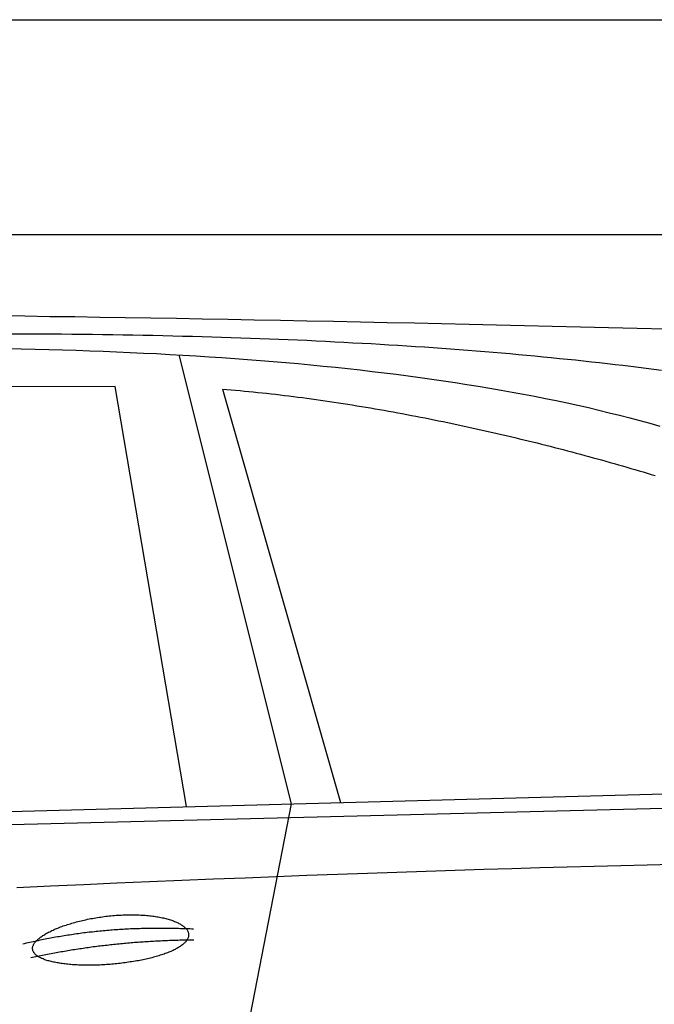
# Model space of a CAD drawing. Extents: x 562 to 7231, y 5767 to 12026.
# Tile 70 of 73: x 4451 to 5041, y 10800 to 11716. Entities that reach past the tile are written whole.
import ezdxf

# ---------------------------------------------------------------- set-up
doc = ezdxf.new("R2010")
doc.units = 0
doc.layers.get('0').update_dxf_attribs({"linetype": 'CONTINUOUS'})
doc.layers.add('CAR', color=10, linetype='CONTINUOUS')

msp = doc.modelspace()

# ---------------------------------------------------------------- linework, layer by layer
for p, q in [((872.775, 11715.902), (6472.775, 11715.902)), ((6272.775, 11515.902), (1072.775, 11515.902))]:
    msp.add_line(p, q)
at = {"layer": 'CAR'}
for p, q in [((4598.712, 11404.149), (4703.107, 10986.616)), ((4539.568, 11374.777), (3837.819, 11372.429)), ((4605.934, 10983.979), (4539.568, 11374.777)), ((4639.249, 11372.317), (4749.075, 10987.863)), ((2526.428, 10927.546), (5177.391, 10999.487)), ((2479.7, 10917.385), (5122.169, 10984.525)), ((4703.107, 10986.616), (4649.522, 10711.414))]:
    msp.add_line(p, q, dxfattribs=at)
for points in [[(4432.47, 11440.7, 0), (4455.44, 11440.4, 0), (4478.55, 11440, 0), (4501.82, 11439.7, 0), (4525.23, 11439.3, 0), (4548.79, 11439, 0), (4572.5, 11438.6, 0), (4596.35, 11438.2, 0), (4620.36, 11437.8, 0), (4644.52, 11437.3, 0), (4668.82, 11436.9, 0), (4693.28, 11436.4, 0), (4717.88, 11435.9, 0), (4742.63, 11435.4, 0), (4767.54, 11434.9, 0), (4792.59, 11434.4, 0), (4817.8, 11433.9, 0), (4843.15, 11433.3, 0), (4868.66, 11432.8, 0), (4894.32, 11432.2, 0), (4920.13, 11431.6, 0), (4946.09, 11431, 0), (4972.2, 11430.3, 0), (4998.46, 11429.7, 0), (5024.88, 11429.1, 0), (5051.44, 11428.4, 0)], [(5047.55, 11389.7, 0), (5040.49, 11390.6, 0), (5033.38, 11391.5, 0), (5026.24, 11392.4, 0), (5019.05, 11393.3, 0), (5011.83, 11394.2, 0), (5004.58, 11395, 0), (4997.28, 11395.9, 0), (4989.95, 11396.7, 0), (4982.57, 11397.5, 0), (4975.16, 11398.3, 0), (4967.71, 11399.1, 0), (4960.23, 11399.9, 0), (4952.7, 11400.6, 0), (4945.14, 11401.4, 0), (4937.54, 11402.1, 0), (4929.9, 11402.9, 0), (4922.22, 11403.6, 0), (4914.5, 11404.3, 0), (4906.75, 11405, 0), (4898.95, 11405.7, 0), (4891.12, 11406.3, 0), (4883.25, 11407, 0), (4875.35, 11407.6, 0), (4867.4, 11408.2, 0), (4859.42, 11408.9, 0), (4851.39, 11409.5, 0), (4843.33, 11410, 0), (4835.24, 11410.6, 0), (4827.1, 11411.2, 0), (4818.92, 11411.7, 0), (4810.71, 11412.3, 0), (4802.46, 11412.8, 0), (4794.17, 11413.3, 0), (4785.84, 11413.8, 0), (4777.48, 11414.3, 0), (4769.07, 11414.8, 0), (4760.63, 11415.2, 0), (4752.15, 11415.7, 0), (4743.63, 11416.1, 0), (4735.08, 11416.6, 0), (4726.48, 11417, 0), (4717.85, 11417.4, 0), (4709.18, 11417.8, 0), (4700.47, 11418.1, 0), (4691.72, 11418.5, 0), (4682.93, 11418.9, 0), (4674.11, 11419.2, 0), (4665.25, 11419.5, 0), (4656.35, 11419.8, 0), (4647.41, 11420.1, 0), (4638.43, 11420.4, 0), (4629.42, 11420.7, 0), (4620.36, 11421, 0), (4611.27, 11421.2, 0), (4602.14, 11421.4, 0), (4592.98, 11421.7, 0), (4583.77, 11421.9, 0), (4574.53, 11422.1, 0), (4565.24, 11422.3, 0), (4555.92, 11422.4, 0), (4546.56, 11422.6, 0), (4537.17, 11422.7, 0), (4527.73, 11422.9, 0), (4518.26, 11423, 0), (4508.75, 11423.1, 0), (4499.2, 11423.2, 0), (4489.61, 11423.3, 0), (4479.98, 11423.4, 0), (4470.32, 11423.4, 0), (4460.62, 11423.5, 0), (4450.88, 11423.5, 0), (4441.1, 11423.5, 0)], [(4439.14, 11410.2, 0), (4452.05, 11409.9, 0), (4464.91, 11409.6, 0), (4477.71, 11409.2, 0), (4490.45, 11408.9, 0), (4503.13, 11408.5, 0), (4515.75, 11408, 0), (4528.31, 11407.5, 0), (4540.82, 11407, 0), (4553.26, 11406.5, 0), (4565.65, 11405.9, 0), (4577.99, 11405.3, 0), (4590.26, 11404.6, 0), (4602.48, 11403.9, 0), (4614.64, 11403.2, 0), (4626.73, 11402.4, 0), (4638.78, 11401.6, 0), (4650.76, 11400.8, 0), (4662.68, 11399.9, 0), (4674.55, 11399, 0), (4686.35, 11398, 0), (4698.1, 11397, 0), (4709.78, 11396, 0), (4721.4, 11394.9, 0), (4732.96, 11393.8, 0), (4744.46, 11392.6, 0), (4755.89, 11391.4, 0), (4767.27, 11390.1, 0), (4778.57, 11388.8, 0), (4789.81, 11387.5, 0), (4800.98, 11386.1, 0), (4812.09, 11384.6, 0), (4823.13, 11383.1, 0), (4834.1, 11381.6, 0), (4844.99, 11380, 0), (4855.82, 11378.4, 0), (4866.57, 11376.7, 0), (4877.25, 11375, 0), (4887.86, 11373.2, 0), (4898.38, 11371.4, 0), (4908.83, 11369.6, 0), (4919.2, 11367.6, 0), (4929.49, 11365.7, 0), (4939.7, 11363.7, 0), (4949.82, 11361.6, 0), (4959.86, 11359.5, 0), (4969.81, 11357.3, 0), (4979.67, 11355.1, 0), (4989.44, 11352.8, 0), (4999.12, 11350.4, 0), (5008.7, 11348.1, 0), (5018.19, 11345.6, 0), (5027.58, 11343.1, 0), (5036.87, 11340.6, 0), (5046.05, 11338, 0)], [(4639.25, 11372.3, 0), (4643.32, 11372, 0), (4647.4, 11371.6, 0), (4651.49, 11371.3, 0), (4655.58, 11370.9, 0), (4659.69, 11370.5, 0), (4663.8, 11370.1, 0), (4667.92, 11369.7, 0), (4672.05, 11369.3, 0), (4676.18, 11368.9, 0), (4680.33, 11368.4, 0), (4684.48, 11368, 0), (4688.63, 11367.5, 0), (4692.79, 11367, 0), (4696.96, 11366.5, 0), (4701.13, 11366, 0), (4705.31, 11365.5, 0), (4709.49, 11364.9, 0), (4713.68, 11364.4, 0), (4717.88, 11363.8, 0), (4722.07, 11363.3, 0), (4726.28, 11362.7, 0), (4730.48, 11362.1, 0), (4734.69, 11361.5, 0), (4738.9, 11360.8, 0), (4743.12, 11360.2, 0), (4747.34, 11359.6, 0), (4751.56, 11358.9, 0), (4755.78, 11358.3, 0), (4760.01, 11357.6, 0), (4764.23, 11356.9, 0), (4768.46, 11356.2, 0), (4772.69, 11355.5, 0), (4776.92, 11354.8, 0), (4781.16, 11354.1, 0), (4785.39, 11353.3, 0), (4789.62, 11352.6, 0), (4793.85, 11351.8, 0), (4798.09, 11351.1, 0), (4802.32, 11350.3, 0), (4806.55, 11349.5, 0), (4810.78, 11348.7, 0), (4815.01, 11347.9, 0), (4819.24, 11347.1, 0), (4823.46, 11346.3, 0), (4827.68, 11345.5, 0), (4831.91, 11344.6, 0), (4836.12, 11343.8, 0), (4840.34, 11342.9, 0), (4844.55, 11342.1, 0), (4848.76, 11341.2, 0), (4852.97, 11340.3, 0), (4857.17, 11339.4, 0), (4861.37, 11338.5, 0), (4865.56, 11337.6, 0), (4869.75, 11336.7, 0), (4873.93, 11335.8, 0), (4878.11, 11334.9, 0), (4882.29, 11333.9, 0), (4886.45, 11333, 0), (4890.62, 11332, 0), (4894.77, 11331.1, 0), (4898.92, 11330.1, 0), (4903.06, 11329.2, 0), (4907.2, 11328.2, 0), (4911.33, 11327.2, 0), (4915.45, 11326.2, 0), (4919.56, 11325.2, 0), (4923.67, 11324.2, 0), (4927.77, 11323.2, 0), (4931.86, 11322.2, 0), (4935.94, 11321.2, 0), (4940.01, 11320.1, 0), (4944.07, 11319.1, 0), (4948.12, 11318.1, 0), (4952.16, 11317, 0), (4956.2, 11316, 0), (4960.22, 11314.9, 0), (4964.23, 11313.9, 0), (4968.23, 11312.8, 0), (4972.22, 11311.8, 0), (4976.2, 11310.7, 0), (4980.17, 11309.6, 0), (4984.12, 11308.5, 0), (4988.07, 11307.4, 0), (4992, 11306.4, 0), (4995.92, 11305.3, 0), (4999.82, 11304.2, 0), (5003.71, 11303.1, 0), (5007.59, 11302, 0), (5011.46, 11300.9, 0), (5015.31, 11299.7, 0), (5019.15, 11298.6, 0), (5022.97, 11297.5, 0), (5026.78, 11296.4, 0), (5030.57, 11295.3, 0), (5034.35, 11294.1, 0), (5038.11, 11293, 0), (5041.86, 11291.9, 0)], [(5058.46, 10930.2, 0), (5034.33, 10929.6, 0), (5009.85, 10929, 0), (4985.02, 10928.4, 0), (4959.85, 10927.7, 0), (4934.34, 10927, 0), (4908.48, 10926.2, 0), (4882.28, 10925.4, 0), (4855.73, 10924.6, 0), (4828.84, 10923.7, 0), (4801.61, 10922.8, 0), (4774.03, 10921.8, 0), (4746.11, 10920.8, 0), (4717.85, 10919.8, 0), (4689.24, 10918.7, 0), (4660.28, 10917.6, 0), (4630.99, 10916.4, 0), (4601.35, 10915.2, 0), (4571.36, 10914, 0), (4541.03, 10912.7, 0), (4510.36, 10911.3, 0), (4479.34, 10910, 0), (4447.98, 10908.6, 0)], [(4462.62, 10851.3, 0), (4462.58, 10851.7, 0), (4462.58, 10852.2, 0), (4462.61, 10852.7, 0), (4462.68, 10853.2, 0), (4462.79, 10853.7, 0), (4462.93, 10854.2, 0), (4463.1, 10854.7, 0), (4463.31, 10855.2, 0), (4463.56, 10855.7, 0), (4463.85, 10856.2, 0), (4464.17, 10856.8, 0), (4464.52, 10857.3, 0), (4464.91, 10857.8, 0), (4465.33, 10858.3, 0), (4465.79, 10858.8, 0), (4466.29, 10859.4, 0), (4466.81, 10859.9, 0), (4467.37, 10860.4, 0), (4467.97, 10860.9, 0), (4468.59, 10861.5, 0), (4469.25, 10862, 0), (4469.95, 10862.5, 0), (4470.67, 10863, 0), (4471.43, 10863.6, 0), (4472.21, 10864.1, 0), (4473.03, 10864.6, 0), (4473.88, 10865.1, 0), (4474.75, 10865.7, 0), (4475.66, 10866.2, 0), (4476.6, 10866.7, 0), (4477.56, 10867.2, 0), (4478.55, 10867.7, 0), (4479.57, 10868.2, 0), (4480.61, 10868.7, 0), (4481.69, 10869.2, 0), (4482.78, 10869.7, 0), (4483.91, 10870.2, 0), (4485.05, 10870.7, 0), (4486.22, 10871.1, 0), (4487.42, 10871.6, 0), (4488.63, 10872.1, 0), (4489.87, 10872.5, 0), (4491.13, 10873, 0), (4492.42, 10873.4, 0), (4493.72, 10873.9, 0), (4495.04, 10874.3, 0), (4496.38, 10874.7, 0), (4497.74, 10875.1, 0), (4499.11, 10875.5, 0), (4500.5, 10875.9, 0), (4501.91, 10876.3, 0), (4503.34, 10876.7, 0), (4504.78, 10877.1, 0), (4506.23, 10877.5, 0), (4507.69, 10877.8, 0), (4509.17, 10878.2, 0), (4510.66, 10878.5, 0), (4512.17, 10878.8, 0), (4513.68, 10879.2, 0), (4515.2, 10879.5, 0), (4516.73, 10879.8, 0), (4518.27, 10880.1, 0), (4519.82, 10880.3, 0), (4521.37, 10880.6, 0), (4522.93, 10880.9, 0), (4524.5, 10881.1, 0), (4526.07, 10881.3, 0), (4527.64, 10881.6, 0), (4529.22, 10881.8, 0), (4530.8, 10882, 0), (4532.38, 10882.1, 0), (4533.96, 10882.3, 0), (4535.54, 10882.5, 0), (4537.12, 10882.6, 0), (4538.7, 10882.8, 0), (4540.28, 10882.9, 0), (4541.86, 10883, 0), (4543.43, 10883.1, 0), (4544.99, 10883.2, 0), (4546.55, 10883.3, 0), (4548.11, 10883.3, 0), (4549.66, 10883.4, 0), (4551.2, 10883.4, 0), (4552.74, 10883.4, 0), (4554.26, 10883.4, 0), (4555.78, 10883.4, 0), (4557.28, 10883.4, 0), (4558.78, 10883.4, 0), (4560.26, 10883.3, 0), (4561.74, 10883.3, 0), (4563.19, 10883.2, 0), (4564.64, 10883.1, 0), (4566.07, 10883, 0), (4567.49, 10882.9, 0), (4568.89, 10882.8, 0), (4570.27, 10882.7, 0), (4571.64, 10882.5, 0), (4572.99, 10882.4, 0), (4574.33, 10882.2, 0), (4575.64, 10882, 0), (4576.94, 10881.8, 0), (4578.21, 10881.6, 0), (4579.47, 10881.4, 0), (4580.71, 10881.2, 0), (4581.92, 10881, 0), (4583.11, 10880.7, 0), (4584.28, 10880.5, 0), (4585.43, 10880.2, 0), (4586.55, 10879.9, 0), (4587.65, 10879.6, 0), (4588.72, 10879.3, 0), (4589.77, 10879, 0), (4590.79, 10878.7, 0), (4591.79, 10878.4, 0), (4592.76, 10878, 0), (4593.7, 10877.7, 0), (4594.62, 10877.3, 0), (4595.51, 10877, 0), (4596.37, 10876.6, 0), (4597.2, 10876.2, 0), (4598, 10875.8, 0), (4598.78, 10875.4, 0), (4599.52, 10875, 0), (4600.23, 10874.6, 0), (4600.92, 10874.2, 0), (4601.57, 10873.8, 0), (4602.19, 10873.4, 0), (4602.78, 10872.9, 0), (4603.34, 10872.5, 0), (4603.86, 10872, 0), (4604.36, 10871.6, 0), (4604.82, 10871.1, 0), (4605.25, 10870.7, 0), (4605.65, 10870.2, 0), (4606.01, 10869.7, 0), (4606.34, 10869.3, 0), (4606.64, 10868.8, 0), (4606.9, 10868.3, 0), (4607.13, 10867.8, 0), (4607.33, 10867.3, 0), (4607.49, 10866.8, 0), (4607.62, 10866.4, 0), (4607.71, 10865.9, 0), (4607.77, 10865.4, 0), (4607.8, 10864.9, 0), (4607.79, 10864.4, 0), (4607.75, 10863.9, 0), (4607.68, 10863.4, 0), (4607.57, 10862.9, 0), (4607.42, 10862.4, 0), (4607.25, 10861.9, 0), (4607.03, 10861.4, 0), (4606.79, 10860.9, 0), (4606.51, 10860.4, 0), (4606.2, 10859.9, 0), (4605.85, 10859.4, 0), (4605.48, 10858.9, 0), (4605.06, 10858.4, 0), (4604.62, 10857.9, 0), (4604.14, 10857.4, 0), (4603.64, 10856.9, 0), (4603.09, 10856.4, 0), (4602.52, 10855.9, 0), (4601.92, 10855.4, 0), (4601.28, 10854.9, 0), (4600.62, 10854.4, 0), (4599.92, 10854, 0), (4599.19, 10853.5, 0), (4598.43, 10853, 0), (4597.65, 10852.6, 0), (4596.83, 10852.1, 0), (4595.99, 10851.6, 0), (4595.11, 10851.2, 0), (4594.21, 10850.7, 0), (4593.28, 10850.3, 0), (4592.32, 10849.8, 0), (4591.34, 10849.4, 0), (4590.33, 10849, 0), (4589.29, 10848.5, 0), (4588.23, 10848.1, 0), (4587.15, 10847.7, 0), (4586.03, 10847.3, 0), (4584.9, 10846.9, 0), (4583.74, 10846.5, 0), (4582.56, 10846.1, 0), (4581.36, 10845.7, 0), (4580.13, 10845.3, 0), (4578.88, 10845, 0), (4577.61, 10844.6, 0), (4576.33, 10844.2, 0), (4575.02, 10843.9, 0), (4573.69, 10843.5, 0), (4572.35, 10843.2, 0), (4570.98, 10842.9, 0), (4569.6, 10842.5, 0), (4568.21, 10842.2, 0), (4566.79, 10841.9, 0), (4565.37, 10841.6, 0), (4563.92, 10841.3, 0), (4562.47, 10841, 0), (4561, 10840.7, 0), (4559.51, 10840.5, 0), (4558.02, 10840.2, 0), (4556.51, 10839.9, 0), (4555, 10839.7, 0), (4553.47, 10839.5, 0), (4551.94, 10839.2, 0), (4550.39, 10839, 0), (4548.84, 10838.8, 0), (4547.28, 10838.6, 0), (4545.72, 10838.4, 0), (4544.15, 10838.2, 0), (4542.57, 10838, 0), (4540.99, 10837.9, 0), (4539.41, 10837.7, 0), (4537.83, 10837.6, 0), (4536.24, 10837.4, 0), (4534.65, 10837.3, 0), (4533.07, 10837.2, 0), (4531.48, 10837.1, 0), (4529.89, 10837, 0), (4528.31, 10836.9, 0), (4526.73, 10836.8, 0), (4525.15, 10836.7, 0), (4523.58, 10836.7, 0), (4522.01, 10836.6, 0), (4520.45, 10836.6, 0), (4518.89, 10836.5, 0), (4517.34, 10836.5, 0), (4515.8, 10836.5, 0), (4514.27, 10836.5, 0), (4512.74, 10836.5, 0), (4511.23, 10836.5, 0), (4509.73, 10836.6, 0), (4508.24, 10836.6, 0), (4506.76, 10836.6, 0), (4505.3, 10836.7, 0), (4503.85, 10836.8, 0), (4502.42, 10836.9, 0), (4501, 10836.9, 0), (4499.59, 10837, 0), (4498.21, 10837.1, 0), (4496.84, 10837.3, 0), (4495.48, 10837.4, 0), (4494.15, 10837.5, 0), (4492.84, 10837.7, 0), (4491.55, 10837.8, 0), (4490.27, 10838, 0), (4489.02, 10838.2, 0), (4487.8, 10838.4, 0), (4486.59, 10838.6, 0), (4485.41, 10838.8, 0), (4484.25, 10839, 0), (4483.11, 10839.2, 0), (4482.01, 10839.4, 0), (4480.92, 10839.7, 0), (4479.87, 10839.9, 0), (4478.84, 10840.2, 0), (4477.83, 10840.5, 0), (4476.86, 10840.7, 0), (4475.91, 10841, 0), (4475, 10841.3, 0), (4474.11, 10841.6, 0), (4473.25, 10841.9, 0), (4472.42, 10842.3, 0), (4471.63, 10842.6, 0), (4470.86, 10842.9, 0), (4470.13, 10843.3, 0), (4469.42, 10843.6, 0), (4468.76, 10844, 0), (4468.12, 10844.4, 0), (4467.51, 10844.8, 0), (4466.94, 10845.1, 0), (4466.41, 10845.5, 0), (4465.91, 10845.9, 0), (4465.44, 10846.3, 0), (4465.01, 10846.8, 0), (4464.61, 10847.2, 0), (4464.24, 10847.6, 0), (4463.92, 10848.1, 0), (4463.62, 10848.5, 0), (4463.37, 10848.9, 0), (4463.15, 10849.4, 0), (4462.96, 10849.9, 0), (4462.81, 10850.3, 0), (4462.7, 10850.8, 0), (4462.62, 10851.3, 0)], [(4453.65, 10856.4, 0), (4455.23, 10856.8, 0), (4456.81, 10857.2, 0), (4458.4, 10857.5, 0), (4459.99, 10857.9, 0), (4461.58, 10858.3, 0), (4463.17, 10858.6, 0), (4464.76, 10859, 0), (4466.36, 10859.3, 0), (4467.96, 10859.6, 0), (4469.55, 10860, 0), (4471.16, 10860.3, 0), (4472.76, 10860.6, 0), (4474.36, 10861, 0), (4475.97, 10861.3, 0), (4477.58, 10861.6, 0), (4479.19, 10861.9, 0), (4480.8, 10862.2, 0), (4482.42, 10862.5, 0), (4484.03, 10862.8, 0), (4485.65, 10863.1, 0), (4487.27, 10863.3, 0), (4488.89, 10863.6, 0), (4490.52, 10863.9, 0), (4492.14, 10864.2, 0), (4493.77, 10864.4, 0), (4495.4, 10864.7, 0), (4497.03, 10864.9, 0), (4498.66, 10865.2, 0), (4500.3, 10865.4, 0), (4501.94, 10865.7, 0), (4503.57, 10865.9, 0), (4505.21, 10866.1, 0), (4506.86, 10866.3, 0), (4508.5, 10866.5, 0), (4510.15, 10866.8, 0), (4511.8, 10867, 0), (4513.45, 10867.2, 0), (4515.1, 10867.4, 0), (4516.75, 10867.6, 0), (4518.41, 10867.7, 0), (4520.07, 10867.9, 0), (4521.72, 10868.1, 0), (4523.39, 10868.3, 0), (4525.05, 10868.4, 0), (4526.71, 10868.6, 0), (4528.38, 10868.8, 0), (4530.05, 10868.9, 0), (4531.72, 10869, 0), (4533.39, 10869.2, 0), (4535.07, 10869.3, 0), (4536.74, 10869.5, 0), (4538.42, 10869.6, 0), (4540.1, 10869.7, 0), (4541.78, 10869.8, 0), (4543.47, 10869.9, 0), (4545.15, 10870, 0), (4546.84, 10870.1, 0), (4548.53, 10870.2, 0), (4550.22, 10870.3, 0), (4551.92, 10870.4, 0), (4553.61, 10870.5, 0), (4555.31, 10870.6, 0), (4557.01, 10870.6, 0), (4558.71, 10870.7, 0), (4560.41, 10870.8, 0), (4562.12, 10870.8, 0), (4563.82, 10870.9, 0), (4565.53, 10870.9, 0), (4567.24, 10871, 0), (4568.95, 10871, 0), (4570.67, 10871, 0), (4572.38, 10871.1, 0), (4574.1, 10871.1, 0), (4575.82, 10871.1, 0), (4577.54, 10871.1, 0), (4579.27, 10871.1, 0), (4580.99, 10871.1, 0), (4582.72, 10871.1, 0), (4584.45, 10871.1, 0), (4586.18, 10871.1, 0), (4587.91, 10871.1, 0), (4589.64, 10871, 0), (4591.38, 10871, 0), (4593.12, 10871, 0), (4594.86, 10870.9, 0), (4596.6, 10870.9, 0), (4598.35, 10870.9, 0), (4600.09, 10870.8, 0), (4601.84, 10870.7, 0), (4603.59, 10870.7, 0), (4605.34, 10870.6, 0), (4607.09, 10870.5, 0), (4608.85, 10870.5, 0), (4610.61, 10870.4, 0), (4612.37, 10870.3, 0)], [(4461.05, 10843.7, 0), (4462.6, 10844, 0), (4464.15, 10844.4, 0), (4465.71, 10844.7, 0), (4467.26, 10845, 0), (4468.82, 10845.3, 0), (4470.38, 10845.6, 0), (4471.94, 10846, 0), (4473.49, 10846.3, 0), (4475.06, 10846.6, 0), (4476.62, 10846.9, 0), (4478.18, 10847.2, 0), (4479.74, 10847.5, 0), (4481.31, 10847.8, 0), (4482.87, 10848, 0), (4484.44, 10848.3, 0), (4486, 10848.6, 0), (4487.57, 10848.9, 0), (4489.14, 10849.2, 0), (4490.71, 10849.4, 0), (4492.28, 10849.7, 0), (4493.85, 10850, 0), (4495.42, 10850.2, 0), (4497, 10850.5, 0), (4498.57, 10850.7, 0), (4500.15, 10851, 0), (4501.72, 10851.2, 0), (4503.3, 10851.5, 0), (4504.88, 10851.7, 0), (4506.46, 10852, 0), (4508.04, 10852.2, 0), (4509.62, 10852.4, 0), (4511.2, 10852.7, 0), (4512.78, 10852.9, 0), (4514.36, 10853.1, 0), (4515.95, 10853.3, 0), (4517.53, 10853.5, 0), (4519.12, 10853.8, 0), (4520.71, 10854, 0), (4522.3, 10854.2, 0), (4523.88, 10854.4, 0), (4525.47, 10854.6, 0), (4527.06, 10854.8, 0), (4528.66, 10854.9, 0), (4530.25, 10855.1, 0), (4531.84, 10855.3, 0), (4533.44, 10855.5, 0), (4535.03, 10855.7, 0), (4536.63, 10855.8, 0), (4538.23, 10856, 0), (4539.83, 10856.2, 0), (4541.42, 10856.3, 0), (4543.02, 10856.5, 0), (4544.63, 10856.7, 0), (4546.23, 10856.8, 0), (4547.83, 10857, 0), (4549.43, 10857.1, 0), (4551.04, 10857.3, 0), (4552.64, 10857.4, 0), (4554.25, 10857.5, 0), (4555.86, 10857.7, 0), (4557.47, 10857.8, 0), (4559.08, 10857.9, 0), (4560.69, 10858, 0), (4562.3, 10858.2, 0), (4563.91, 10858.3, 0), (4565.52, 10858.4, 0), (4567.14, 10858.5, 0), (4568.75, 10858.6, 0), (4570.37, 10858.7, 0), (4571.98, 10858.8, 0), (4573.6, 10858.9, 0), (4575.22, 10859, 0), (4576.84, 10859.1, 0), (4578.46, 10859.2, 0), (4580.08, 10859.3, 0), (4581.7, 10859.3, 0), (4583.33, 10859.4, 0), (4584.95, 10859.5, 0), (4586.58, 10859.6, 0), (4588.2, 10859.6, 0), (4589.83, 10859.7, 0), (4591.46, 10859.7, 0), (4593.09, 10859.8, 0), (4594.72, 10859.8, 0), (4596.35, 10859.9, 0), (4597.98, 10859.9, 0), (4599.61, 10860, 0), (4601.24, 10860, 0), (4602.88, 10860.1, 0), (4604.51, 10860.1, 0), (4606.15, 10860.1, 0), (4607.79, 10860.1, 0), (4609.42, 10860.2, 0), (4611.06, 10860.2, 0), (4612.7, 10860.2, 0)]]:
    msp.add_polyline3d(points, dxfattribs=at)

doc.saveas('drawing.dxf')
